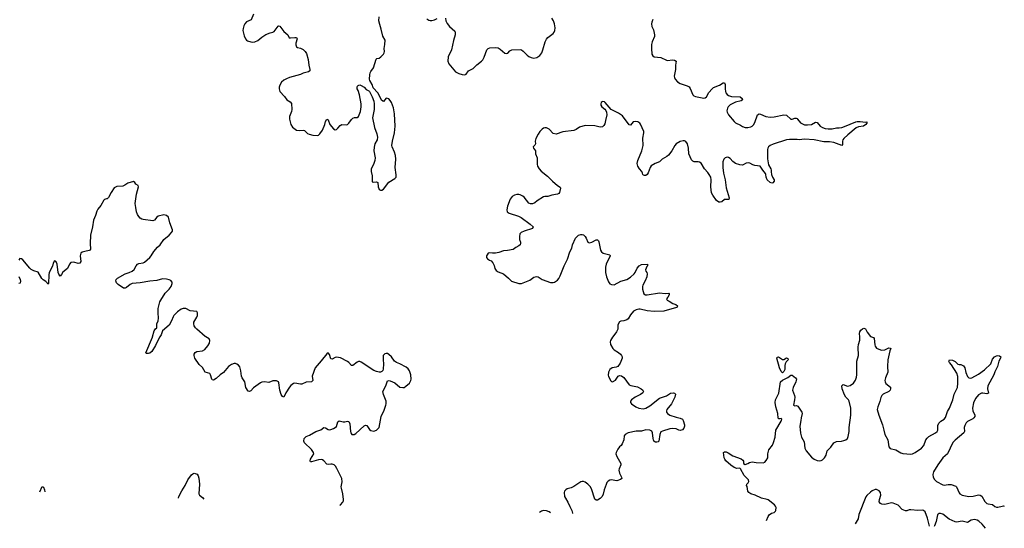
# Model space of a CAD drawing. Header units: inches. Extents: x 1694897 to 1849880, y 907231 to 1017944.
# Tile 90 of 171: x 1828744 to 1843002, y 907231 to 914588. Entities that reach past the tile are written whole.
import ezdxf

# ---------------------------------------------------------------- set-up
doc = ezdxf.new("R2010")
doc.units = ezdxf.units.IN
doc.header["$MEASUREMENT"] = 0
for name, color, linetype in [('B8920', 7, 'Continuous'), ('B8921', 7, 'Continuous'), ('B8930', 7, 'Continuous'), ('B8931', 7, 'Continuous'), ('B8940', 7, 'Continuous'), ('B8941', 7, 'Continuous')]:
    doc.layers.add(name, color=color, linetype=linetype)

msp = doc.modelspace()

# ---------------------------------------------------------------- linework, layer by layer
at = {"layer": 'B8920', "color": 6, "elevation": 700}
msp.add_lwpolyline([(1829037, 907761), (1829070, 907838), (1829090, 907824), (1829103, 907790), (1829108, 907757)], dxfattribs=at)
at = {"layer": 'B8921', "color": 6, "elevation": 700}
for points in [[(1830000, 911995), (1829974, 911986), (1829963, 911977), (1829918, 911902), (1829875, 911845), (1829861, 911819), (1829842, 911758), (1829812, 911690), (1829798, 911590), (1829769, 911471), (1829764, 911350), (1829770, 911269), (1829764, 911256), (1829752, 911248), (1829685, 911235), (1829650, 911223), (1829629, 911211), (1829620, 911170), (1829627, 911090), (1829616, 911064), (1829590, 911061), (1829530, 911080), (1829486, 911074), (1829464, 911050), (1829437, 910990), (1829366, 910934), (1829350, 910902), (1829330, 910877), (1829310, 910906), (1829303, 910930), (1829285, 911050), (1829270, 911086), (1829250, 911101), (1829230, 911064), (1829218, 911022), (1829170, 910930), (1829164, 910896), (1829159, 910770), (1829150, 910761), (1829140, 910780), (1829120, 910800), (1829084, 910824), (1829063, 910843), (1829010, 910936), (1828950, 910957), (1828910, 910977), (1828890, 910994), (1828790, 911116), (1828770, 911130), (1828747, 911133), (1828733, 911110)], [(1828733, 910873), (1828750, 910830), (1828755, 910805), (1828750, 910779), (1828730, 910773)]]:
    msp.add_lwpolyline(points, dxfattribs=at)
at = {"layer": 'B8930', "color": 6, "elevation": 700}
for points in [[(1830775, 910000), (1830740, 909940), (1830710, 909873), (1830655, 909790), (1830630, 909766), (1830610, 909760), (1830580, 909760), (1830570, 909770), (1830665, 909995), (1830667, 910000)], [(1833380, 907563), (1833391, 907570), (1833423, 907610), (1833432, 907630), (1833434, 907650), (1833424, 907730), (1833402, 907810), (1833400, 907830), (1833415, 907905), (1833407, 907950), (1833337, 908097), (1833318, 908130), (1833296, 908150), (1833270, 908159), (1833250, 908160), (1833210, 908152), (1833190, 908158), (1833150, 908209), (1833130, 908221), (1833110, 908226), (1833070, 908221), (1832971, 908191), (1832954, 908194), (1832948, 908208), (1832954, 908230), (1833001, 908310), (1832999, 908330), (1832970, 908370), (1832869, 908469), (1832860, 908490), (1832865, 908530), (1832890, 908557), (1832941, 908579), (1833030, 908631), (1833104, 908656), (1833150, 908687), (1833170, 908684), (1833210, 908661), (1833230, 908657), (1833250, 908660), (1833290, 908676), (1833314, 908690), (1833330, 908706), (1833351, 908769), (1833370, 908786), (1833430, 908772), (1833450, 908772), (1833490, 908783), (1833510, 908776), (1833524, 908744), (1833534, 908630), (1833539, 908610), (1833552, 908590), (1833570, 908586), (1833588, 908590), (1833610, 908604), (1833730, 908714), (1833750, 908724), (1833770, 908718), (1833810, 908662), (1833830, 908645), (1833870, 908637), (1833909, 908650), (1833931, 908669), (1833947, 908690), (1833978, 908850), (1834022, 908938), (1834048, 909010), (1834052, 909032), (1834050, 909070), (1834010, 909169), (1834002, 909210), (1834047, 909290), (1834070, 909362), (1834089, 909371), (1834110, 909365), (1834175, 909335), (1834250, 909275), (1834290, 909266), (1834311, 909269), (1834335, 909285), (1834388, 909332), (1834408, 909370), (1834411, 909390), (1834406, 909450), (1834387, 909510), (1834370, 909536), (1834341, 909561), (1834250, 909610), (1834199, 909630), (1834170, 909650), (1834130, 909710), (1834090, 909747), (1834070, 909758), (1834050, 909761), (1834030, 909754), (1834009, 909731), (1834005, 909670), (1834013, 909610), (1834009, 909531), (1834004, 909516), (1833990, 909499), (1833970, 909492), (1833950, 909491), (1833910, 909498), (1833870, 909514), (1833690, 909636), (1833670, 909642), (1833650, 909642), (1833630, 909635), (1833570, 909588), (1833550, 909588), (1833511, 909630), (1833490, 909645), (1833390, 909695), (1833330, 909705), (1833310, 909703), (1833270, 909678), (1833250, 909683), (1833230, 909745), (1833210, 909769), (1833190, 909755), (1833110, 909652), (1833050, 909587), (1833024, 909550), (1832980, 909430), (1832989, 909370), (1832981, 909359), (1832969, 909351), (1832890, 909344), (1832830, 909316), (1832810, 909314), (1832730, 909330), (1832710, 909326), (1832670, 909298), (1832650, 909273), (1832597, 909190), (1832570, 909130), (1832550, 909140), (1832529, 909169), (1832513, 909230), (1832496, 909336), (1832489, 909350), (1832463, 909363), (1832410, 909363), (1832350, 909341), (1832290, 909352), (1832250, 909343), (1832230, 909333), (1832130, 909261), (1832090, 909222), (1832070, 909210), (1832050, 909216), (1832017, 909270), (1832002, 909350), (1831967, 909407), (1831958, 909430), (1831947, 909510), (1831930, 909567), (1831910, 909590), (1831890, 909604), (1831870, 909614), (1831850, 909616), (1831810, 909602), (1831767, 909570), (1831694, 909486), (1831647, 909453), (1831590, 909396), (1831550, 909376), (1831530, 909381), (1831526, 909386), (1831508, 909450), (1831498, 909470), (1831430, 909492), (1831390, 909556), (1831342, 909602), (1831280, 909690), (1831270, 909729), (1831272, 909750), (1831286, 909774), (1831310, 909787), (1831390, 909799), (1831423, 909817), (1831466, 909870), (1831492, 909910), (1831497, 909950), (1831488, 909970), (1831439, 910000)], [(1837331, 910000), (1837326, 909994), (1837299, 909950), (1837293, 909927), (1837301, 909890), (1837334, 909830), (1837350, 909814), (1837415, 909775), (1837446, 909750), (1837460, 909730), (1837468, 909710), (1837468, 909690), (1837439, 909621), (1837407, 909573), (1837379, 909561), (1837321, 909550), (1837290, 909527), (1837270, 909490), (1837266, 909446), (1837268, 909428), (1837302, 909362), (1837313, 909353), (1837330, 909352), (1837370, 909372), (1837410, 909432), (1837430, 909442), (1837457, 909437), (1837491, 909411), (1837570, 909307), (1837595, 909295), (1837690, 909277), (1837745, 909250), (1837768, 909230), (1837777, 909210), (1837766, 909190), (1837732, 909168), (1837654, 909130), (1837603, 909090), (1837589, 909070), (1837590, 909050), (1837605, 909030), (1837667, 908987), (1837710, 908968), (1837770, 908961), (1837811, 908970), (1837870, 909002), (1838010, 909113), (1838110, 909146), (1838170, 909185), (1838210, 909192), (1838227, 909187), (1838241, 909170), (1838233, 909130), (1838183, 909030), (1838116, 908950), (1838109, 908930), (1838112, 908910), (1838123, 908890), (1838156, 908870), (1838250, 908838), (1838310, 908826), (1838340, 908810), (1838352, 908792), (1838370, 908730), (1838370, 908710), (1838362, 908678), (1838344, 908656), (1838310, 908645), (1838289, 908649), (1838249, 908670), (1838190, 908676), (1838157, 908670), (1838050, 908638), (1838030, 908625), (1838012, 908590), (1838001, 908490), (1837990, 908481), (1837970, 908475), (1837950, 908477), (1837928, 908490), (1837916, 908530), (1837909, 908610), (1837896, 908636), (1837870, 908650), (1837810, 908654), (1837750, 908637), (1837670, 908635), (1837555, 908610), (1837510, 908590), (1837499, 908570), (1837491, 908510), (1837468, 908452), (1837453, 908430), (1837430, 908410), (1837404, 908376), (1837381, 908330), (1837378, 908310), (1837390, 908270), (1837447, 908170), (1837448, 908150), (1837423, 908090), (1837420, 908070), (1837429, 908030), (1837460, 907970), (1837462, 907950), (1837442, 907938), (1837390, 907920), (1837310, 907932), (1837290, 907928), (1837265, 907915), (1837246, 907894), (1837234, 907866), (1837208, 907790), (1837194, 907726), (1837178, 907690), (1837150, 907660), (1837110, 907638), (1837090, 907640), (1837072, 907652), (1837065, 907665), (1837029, 907790), (1837011, 907831), (1836970, 907871), (1836930, 907898), (1836910, 907906), (1836890, 907908), (1836870, 907903), (1836770, 907835), (1836730, 907817), (1836670, 907800), (1836650, 907790), (1836635, 907770), (1836629, 907750), (1836635, 907690), (1836646, 907666), (1836683, 907610), (1836708, 907548), (1836738, 907490), (1836749, 907450), (1836747, 907443)], [(1839557, 907344), (1839580, 907400), (1839596, 907424), (1839630, 907448), (1839670, 907459), (1839690, 907478), (1839695, 907490), (1839696, 907530), (1839689, 907550), (1839673, 907570), (1839583, 907643), (1839568, 907650), (1839487, 907667), (1839392, 907712), (1839333, 907730), (1839301, 907750), (1839286, 907770), (1839276, 907836), (1839269, 907850), (1839275, 907870), (1839295, 907890), (1839304, 907910), (1839296, 907930), (1839235, 907995), (1839184, 908090), (1839170, 908099), (1839130, 908097), (1839090, 908111), (1839044, 908144), (1838969, 908209), (1838953, 908230), (1838945, 908250), (1838937, 908330), (1838950, 908338), (1838976, 908336), (1839003, 908323), (1839070, 908278), (1839190, 908236), (1839216, 908216), (1839223, 908203), (1839227, 908167), (1839250, 908153), (1839290, 908169), (1839310, 908182), (1839350, 908191), (1839410, 908182), (1839510, 908180), (1839533, 908190), (1839555, 908210), (1839578, 908250), (1839578, 908310), (1839592, 908368), (1839645, 908435), (1839660, 908470), (1839682, 908550), (1839693, 908650), (1839770, 908780), (1839780, 908810), (1839777, 908817), (1839770, 908820), (1839750, 908814), (1839735, 908815), (1839726, 908826), (1839720, 908890), (1839695, 908990), (1839686, 909050), (1839690, 909090), (1839735, 909185), (1839762, 909350), (1839790, 909376), (1839866, 909414), (1839910, 909444), (1839930, 909444), (1839979, 909410), (1839992, 909390), (1839984, 909350), (1839943, 909270), (1839933, 909230), (1839964, 909150), (1839967, 909130), (1839966, 909090), (1839951, 909011), (1839970, 909004), (1839990, 909006), (1840000, 909002)], [(1831042, 907669), (1831050, 907691), (1831090, 907771), (1831141, 907850), (1831180, 907930), (1831230, 908004), (1831250, 908021), (1831270, 908027), (1831301, 908021), (1831315, 908015), (1831330, 907991), (1831338, 907958), (1831347, 907870), (1831338, 907730), (1831349, 907710), (1831390, 907679), (1831408, 907652)], [(1836430, 907455), (1836410, 907469), (1836370, 907484), (1836330, 907487), (1836302, 907478), (1836270, 907461), (1836269, 907460)]]:
    msp.add_lwpolyline(points, dxfattribs=at)
msp.add_lwpolyline([(1839790, 909673), (1839810, 909675), (1839850, 909695), (1839866, 909686), (1839870, 909670), (1839841, 909639), (1839829, 909611), (1839824, 909584), (1839825, 909530), (1839810, 909497), (1839790, 909478), (1839770, 909497), (1839748, 909550), (1839708, 909690), (1839713, 909707), (1839731, 909710)], close=True, dxfattribs=at)
at = {"layer": 'B8931', "color": 6, "elevation": 700}
for points in [[(1832128, 914670), (1832095, 914585), (1832030, 914555), (1832006, 914530), (1831990, 914500), (1831978, 914462), (1831974, 914430), (1831993, 914353), (1832012, 914312), (1832030, 914290), (1832042, 914282), (1832090, 914266), (1832110, 914264), (1832150, 914269), (1832190, 914288), (1832250, 914335), (1832310, 914372), (1832370, 914399), (1832410, 914406), (1832430, 914416), (1832485, 914495), (1832490, 914498), (1832510, 914494), (1832570, 914417), (1832625, 914370), (1832648, 914328), (1832665, 914325), (1832730, 914332), (1832753, 914330), (1832762, 914310), (1832744, 914250), (1832743, 914223), (1832750, 914197), (1832765, 914185), (1832810, 914176), (1832850, 914156), (1832876, 914130), (1832897, 914097), (1832923, 914010), (1832930, 913930), (1832947, 913870), (1832943, 913850), (1832924, 913836), (1832847, 913813), (1832810, 913795), (1832651, 913750), (1832607, 913733), (1832570, 913711), (1832537, 913683), (1832510, 913639), (1832502, 913610), (1832500, 913590), (1832510, 913550), (1832577, 913477), (1832610, 913430), (1832661, 913401), (1832678, 913378), (1832684, 913290), (1832679, 913261), (1832652, 913190), (1832650, 913150), (1832658, 913110), (1832670, 913070), (1832692, 913032), (1832750, 912990), (1832790, 912984), (1832850, 912992), (1832870, 912984), (1832910, 912943), (1832937, 912930), (1832990, 912917), (1833050, 912912), (1833070, 912919), (1833090, 912936), (1833127, 912990), (1833160, 913070), (1833170, 913115), (1833190, 913150), (1833210, 913139), (1833235, 913070), (1833290, 913008), (1833310, 912995), (1833330, 913000), (1833350, 913017), (1833382, 913058), (1833407, 913073), (1833470, 913069), (1833490, 913074), (1833512, 913090), (1833550, 913145), (1833570, 913165), (1833590, 913173), (1833630, 913175), (1833650, 913190), (1833678, 913262), (1833690, 913330), (1833688, 913370), (1833662, 913502), (1833644, 913564), (1833632, 913590), (1833630, 913610), (1833635, 913625), (1833644, 913636), (1833657, 913643), (1833670, 913644), (1833690, 913636), (1833730, 913610), (1833759, 913579), (1833799, 913559), (1833808, 913548), (1833850, 913470), (1833871, 913411), (1833877, 913370), (1833876, 913290), (1833854, 913170), (1833883, 913030), (1833916, 912936), (1833924, 912890), (1833919, 912850), (1833888, 912790), (1833876, 912744), (1833873, 912690), (1833889, 912590), (1833888, 912550), (1833867, 912493), (1833832, 912430), (1833834, 912390), (1833846, 912330), (1833848, 912250), (1833850, 912245), (1833870, 912237), (1833910, 912245), (1833930, 912231), (1833935, 912170), (1833944, 912144), (1833950, 912134), (1833970, 912121), (1833990, 912124), (1834010, 912137), (1834090, 912240), (1834177, 912290), (1834193, 912310), (1834197, 912343), (1834179, 912450), (1834189, 912570), (1834184, 912624), (1834172, 912670), (1834137, 912750), (1834135, 912770), (1834142, 912830), (1834170, 912950), (1834181, 913050), (1834173, 913227), (1834155, 913315), (1834128, 913390), (1834110, 913420), (1834090, 913441), (1834070, 913450), (1834050, 913452), (1834010, 913404), (1833990, 913418), (1833930, 913529), (1833861, 913601), (1833848, 913650), (1833812, 913710), (1833808, 913730), (1833812, 913790), (1833820, 913820), (1833830, 913841), (1833865, 913890), (1833905, 914015), (1833913, 914027), (1833950, 914033), (1833975, 914050), (1834010, 914090), (1834021, 914110), (1834025, 914130), (1834023, 914170), (1834033, 914227), (1834036, 914290), (1834001, 914350), (1833980, 914450), (1833957, 914517), (1833946, 914570), (1833950, 914630)], [(1834639, 914599), (1834670, 914581), (1834690, 914575), (1834710, 914575), (1834750, 914587), (1834790, 914607)], [(1834908, 914610), (1834916, 914570), (1834935, 914535), (1834970, 914490), (1835043, 914423), (1835050, 914410), (1835050, 914370), (1835026, 914286), (1834997, 914150), (1834950, 914050), (1834943, 913990), (1834956, 913950), (1835055, 913835), (1835103, 913810), (1835150, 913793), (1835190, 913790), (1835210, 913801), (1835245, 913850), (1835310, 913883), (1835365, 913935), (1835430, 913987), (1835450, 914009), (1835470, 914046), (1835509, 914151), (1835528, 914172), (1835550, 914183), (1835627, 914187), (1835670, 914179), (1835701, 914161), (1835770, 914104), (1835790, 914098), (1835810, 914105), (1835842, 914138), (1835870, 914150), (1835990, 914158), (1836010, 914152), (1836035, 914135), (1836090, 914076), (1836117, 914057), (1836150, 914043), (1836190, 914033), (1836230, 914040), (1836274, 914070), (1836304, 914110), (1836320, 914150), (1836351, 914269), (1836370, 914304), (1836390, 914330), (1836470, 914390), (1836485, 914410), (1836493, 914430), (1836497, 914470), (1836488, 914530), (1836473, 914573), (1836450, 914610)], [(1837914, 914590), (1837896, 914550), (1837892, 914528), (1837896, 914490), (1837921, 914441), (1837938, 914370), (1837935, 914345), (1837904, 914270), (1837895, 914230), (1837892, 914170), (1837898, 914090), (1837910, 914065), (1837932, 914052), (1838030, 914043), (1838110, 914003), (1838130, 914000), (1838190, 914007), (1838225, 914005), (1838248, 913990), (1838239, 913930), (1838239, 913870), (1838223, 913770), (1838225, 913750), (1838234, 913730), (1838270, 913690), (1838310, 913664), (1838410, 913630), (1838436, 913616), (1838454, 913594), (1838490, 913501), (1838505, 913485), (1838530, 913475), (1838650, 913455), (1838670, 913459), (1838690, 913474), (1838725, 913535), (1838770, 913589), (1838790, 913605), (1838877, 913643), (1838930, 913673), (1838950, 913673), (1838962, 913650), (1838959, 913590), (1838964, 913550), (1838970, 913530), (1838990, 913504), (1839010, 913490), (1839050, 913478), (1839175, 913470), (1839204, 913450), (1839213, 913430), (1839190, 913412), (1839107, 913393), (1839030, 913355), (1839005, 913330), (1838992, 913310), (1838984, 913270), (1838988, 913250), (1839008, 913210), (1839090, 913115), (1839110, 913098), (1839184, 913064), (1839210, 913045), (1839250, 913028), (1839288, 913028), (1839330, 913037), (1839350, 913048), (1839370, 913068), (1839390, 913099), (1839428, 913210), (1839450, 913225), (1839470, 913222), (1839550, 913190), (1839610, 913177), (1839670, 913181), (1839810, 913210), (1839847, 913207), (1839910, 913150), (1839930, 913147), (1839970, 913165), (1839990, 913166), (1840000, 913157)], [(1840000, 912853), (1839890, 912856), (1839850, 912851), (1839653, 912787), (1839611, 912769), (1839588, 912750), (1839576, 912730), (1839571, 912710), (1839575, 912575), (1839586, 912490), (1839622, 912430), (1839628, 912410), (1839627, 912387), (1839632, 912350), (1839646, 912310), (1839668, 912270), (1839667, 912250), (1839650, 912230), (1839636, 912224), (1839610, 912231), (1839567, 912270), (1839551, 912310), (1839548, 912348), (1839542, 912362), (1839503, 912410), (1839468, 912468), (1839390, 912479), (1839358, 912490), (1839315, 912515), (1839298, 912518), (1839265, 912515), (1839210, 912486), (1839170, 912487), (1839107, 912510), (1839070, 912539), (1839030, 912580), (1839010, 912593), (1838990, 912598), (1838959, 912590), (1838938, 912570), (1838926, 912530), (1838927, 912450), (1838934, 912370), (1838958, 912270), (1838974, 912154), (1839019, 912010), (1839011, 911989), (1838950, 911985), (1838910, 911955), (1838887, 911947), (1838870, 911950), (1838835, 911975), (1838781, 912050), (1838764, 912084), (1838752, 912170), (1838758, 912270), (1838750, 912308), (1838730, 912351), (1838710, 912378), (1838658, 912430), (1838610, 912512), (1838590, 912525), (1838570, 912530), (1838510, 912531), (1838490, 912541), (1838470, 912563), (1838433, 912650), (1838428, 912730), (1838413, 912790), (1838390, 912828), (1838370, 912838), (1838350, 912838), (1838310, 912826), (1838248, 912790), (1838230, 912770), (1838187, 912690), (1838140, 912630), (1838115, 912610), (1838047, 912573), (1838010, 912530), (1837945, 912510), (1837890, 912475), (1837874, 912450), (1837845, 912375), (1837830, 912350), (1837810, 912336), (1837790, 912332), (1837778, 912338), (1837769, 912349), (1837764, 912370), (1837752, 912392), (1837721, 912430), (1837697, 912470), (1837687, 912507), (1837694, 912550), (1837752, 912690), (1837773, 912770), (1837767, 912873), (1837783, 912950), (1837780, 912970), (1837735, 913075), (1837725, 913090), (1837697, 913110), (1837656, 913116), (1837627, 913110), (1837590, 913061), (1837570, 913066), (1837475, 913195), (1837414, 913234), (1837308, 913288), (1837224, 913390), (1837210, 913399), (1837190, 913403), (1837180, 913400), (1837165, 913390), (1837158, 913370), (1837161, 913350), (1837175, 913330), (1837215, 913295), (1837233, 913273), (1837242, 913250), (1837248, 913210), (1837225, 913130), (1837218, 913082), (1837204, 913056), (1837181, 913039), (1837150, 913032), (1837070, 913053), (1836930, 913057), (1836850, 913033), (1836802, 912998), (1836770, 912983), (1836610, 912967), (1836510, 912934), (1836470, 912944), (1836410, 913003), (1836370, 913025), (1836350, 913025), (1836330, 913019), (1836310, 913006), (1836278, 912970), (1836250, 912930), (1836218, 912870), (1836209, 912830), (1836213, 912790), (1836205, 912775), (1836181, 912750), (1836182, 912730), (1836212, 912690), (1836214, 912650), (1836235, 912590), (1836238, 912498), (1836243, 912470), (1836266, 912430), (1836296, 912396), (1836387, 912327), (1836461, 912250), (1836530, 912190), (1836568, 912168), (1836575, 912150), (1836561, 912090), (1836550, 912072), (1836530, 912062), (1836448, 912052), (1836390, 912033), (1836350, 912031), (1836330, 912024), (1836236, 911970), (1836203, 911937), (1836170, 911923), (1836143, 911923), (1836115, 911935), (1836050, 912020), (1836030, 912037), (1835990, 912057), (1835970, 912060), (1835942, 912058), (1835910, 912048), (1835873, 912030), (1835848, 911992), (1835809, 911890), (1835797, 911837), (1835805, 911810), (1835830, 911788), (1835968, 911748), (1836005, 911725), (1836135, 911630), (1836179, 911590), (1836171, 911570), (1836050, 911531), (1836005, 911510), (1835988, 911490), (1835981, 911450), (1835981, 911410), (1835996, 911370), (1835997, 911350), (1835989, 911331), (1835970, 911315), (1835927, 911293), (1835890, 911263), (1835808, 911248), (1835750, 911244), (1835680, 911220), (1835632, 911212), (1835590, 911209), (1835550, 911216), (1835530, 911209), (1835511, 911189), (1835505, 911170), (1835505, 911150), (1835518, 911130), (1835548, 911108), (1835570, 911099), (1835593, 911073), (1835614, 911034), (1835626, 910990), (1835642, 910962), (1835670, 910940), (1835751, 910910), (1835821, 910850), (1835865, 910805), (1835972, 910772), (1836010, 910774), (1836130, 910821), (1836190, 910863), (1836210, 910871), (1836230, 910872), (1836250, 910868), (1836310, 910832), (1836430, 910785), (1836470, 910788), (1836490, 910793), (1836530, 910819), (1836550, 910843), (1836570, 910882), (1836627, 911030), (1836676, 911124), (1836710, 911228), (1836738, 911282), (1836751, 911330), (1836790, 911426), (1836810, 911449), (1836838, 911470), (1836870, 911481), (1836890, 911481), (1836910, 911475), (1836934, 911454), (1836948, 911430), (1836970, 911371), (1836990, 911361), (1837030, 911369), (1837090, 911405), (1837110, 911405), (1837124, 911390), (1837130, 911375), (1837154, 911254), (1837167, 911230), (1837191, 911210), (1837289, 911189), (1837294, 911170), (1837235, 911050), (1837227, 911010), (1837227, 910970), (1837229, 910930), (1837241, 910870), (1837270, 910795), (1837290, 910768), (1837316, 910756), (1837350, 910752), (1837450, 910805), (1837534, 910830), (1837590, 910865), (1837643, 910910), (1837658, 910930), (1837686, 910994), (1837712, 911028), (1837750, 911045), (1837834, 911050), (1837833, 911030), (1837824, 911016), (1837808, 910970), (1837811, 910951), (1837825, 910930), (1837831, 910910), (1837827, 910870), (1837801, 910810), (1837769, 910750), (1837763, 910730), (1837764, 910690), (1837784, 910624), (1837805, 910610), (1837830, 910607), (1838010, 910638), (1838093, 910627), (1838142, 910630), (1838147, 910627), (1838148, 910610), (1838130, 910573), (1838111, 910550), (1838118, 910530), (1838150, 910518), (1838203, 910483), (1838247, 910467), (1838268, 910450), (1838264, 910430), (1838254, 910426), (1838070, 910373), (1837930, 910368), (1837830, 910379), (1837730, 910403), (1837710, 910403), (1837672, 910390), (1837633, 910370), (1837590, 910321), (1837557, 910263), (1837535, 910245), (1837491, 910231), (1837450, 910227), (1837430, 910216), (1837407, 910173), (1837403, 910110), (1837387, 910073), (1837331, 910000)], [(1830667, 910000), (1830690, 910088), (1830710, 910118), (1830730, 910130), (1830731, 910190), (1830747, 910230), (1830754, 910270), (1830747, 910350), (1830748, 910410), (1830775, 910505), (1830787, 910533), (1830850, 910632), (1830907, 910690), (1830935, 910730), (1830951, 910770), (1830950, 910790), (1830934, 910814), (1830910, 910827), (1830870, 910836), (1830810, 910838), (1830730, 910814), (1830626, 910806), (1830490, 910783), (1830370, 910771), (1830342, 910758), (1830290, 910715), (1830270, 910704), (1830247, 910707), (1830170, 910758), (1830144, 910784), (1830134, 910810), (1830139, 910830), (1830158, 910850), (1830270, 910912), (1830330, 910930), (1830371, 910950), (1830403, 910977), (1830431, 911029), (1830450, 911050), (1830470, 911061), (1830530, 911071), (1830550, 911081), (1830630, 911150), (1830646, 911170), (1830685, 911235), (1830741, 911299), (1830777, 911330), (1830830, 911410), (1830907, 911473), (1830944, 911510), (1830957, 911530), (1830958, 911550), (1830919, 911650), (1830897, 911730), (1830870, 911758), (1830830, 911767), (1830750, 911746), (1830730, 911732), (1830694, 911686), (1830670, 911678), (1830530, 911698), (1830510, 911705), (1830490, 911719), (1830470, 911739), (1830451, 911770), (1830437, 911810), (1830424, 911870), (1830418, 911930), (1830434, 912066), (1830463, 912170), (1830457, 912190), (1830425, 912210), (1830410, 912233), (1830390, 912249), (1830310, 912223), (1830266, 912194), (1830238, 912182), (1830150, 912174), (1830130, 912168), (1830110, 912154), (1830068, 912090), (1830030, 912014), (1830010, 911999), (1830000, 911995)], [(1831439, 910000), (1831430, 910006), (1831310, 910110), (1831290, 910130), (1831270, 910160), (1831264, 910190), (1831267, 910213), (1831310, 910286), (1831317, 910310), (1831320, 910350), (1831310, 910365), (1831210, 910375), (1831150, 910409), (1831130, 910412), (1831109, 910411), (1831081, 910399), (1831030, 910362), (1830978, 910310), (1830965, 910290), (1830944, 910230), (1830908, 910170), (1830813, 910087), (1830792, 910030), (1830775, 910000)]]:
    msp.add_lwpolyline(points, dxfattribs=at)
at = {"layer": 'B8940', "color": 6, "elevation": 700}
for points in [[(1840000, 909002), (1840010, 908997), (1840070, 908910), (1840075, 908890), (1840060, 908830), (1840057, 908790), (1840041, 908710), (1840052, 908608), (1840064, 908550), (1840102, 908482), (1840115, 908390), (1840123, 908370), (1840134, 908350), (1840210, 908262), (1840250, 908230), (1840290, 908210), (1840326, 908206), (1840350, 908210), (1840370, 908221), (1840398, 908250), (1840420, 908290), (1840439, 908350), (1840490, 908405), (1840533, 908467), (1840570, 908485), (1840646, 908494), (1840677, 908503), (1840707, 908513), (1840729, 908530), (1840741, 908559), (1840756, 908630), (1840757, 908690), (1840778, 908870), (1840778, 908970), (1840755, 909070), (1840744, 909090), (1840709, 909129), (1840690, 909162), (1840653, 909250), (1840650, 909290), (1840658, 909302), (1840670, 909309), (1840730, 909287), (1840770, 909296), (1840820, 909330), (1840847, 909373), (1840862, 909418), (1840867, 909450), (1840865, 909650), (1840891, 909730), (1840884, 909850), (1840890, 909890), (1840909, 909951), (1840911, 909990), (1840910, 910000)], [(1841079, 910000), (1841109, 909989), (1841118, 909978), (1841125, 909885), (1841130, 909867), (1841150, 909839), (1841210, 909811), (1841230, 909808), (1841270, 909815), (1841330, 909840), (1841350, 909839), (1841357, 909830), (1841344, 909796), (1841316, 909670), (1841310, 909570), (1841316, 909490), (1841281, 909410), (1841274, 909370), (1841277, 909350), (1841288, 909328), (1841352, 909272), (1841356, 909250), (1841348, 909230), (1841330, 909210), (1841250, 909173), (1841228, 909152), (1841215, 909125), (1841197, 909063), (1841168, 908990), (1841163, 908950), (1841186, 908866), (1841236, 908730), (1841259, 908650), (1841270, 908590), (1841315, 908510), (1841328, 908410), (1841350, 908387), (1841430, 908366), (1841504, 908324), (1841530, 908315), (1841650, 908304), (1841670, 908306), (1841710, 908328), (1841801, 908390), (1841837, 908430), (1841865, 908510), (1841884, 908536), (1841910, 908558), (1842006, 908610), (1842031, 908630), (1842040, 908650), (1842041, 908719), (1842053, 908750), (1842081, 908779), (1842130, 908811), (1842150, 908834), (1842178, 908922), (1842206, 908970), (1842257, 909090), (1842275, 909170), (1842322, 909270), (1842330, 909330), (1842327, 909427), (1842315, 909475), (1842237, 909597), (1842206, 909630), (1842197, 909650), (1842210, 909666), (1842250, 909662), (1842290, 909643), (1842330, 909606), (1842350, 909600), (1842370, 909601), (1842410, 909580), (1842430, 909550), (1842447, 909487), (1842469, 909429), (1842490, 909407), (1842510, 909404), (1842530, 909408), (1842630, 909460), (1842717, 909523), (1842807, 909610), (1842830, 909677), (1842858, 909710), (1842890, 909727), (1842910, 909730), (1842930, 909726), (1842950, 909710), (1842948, 909690), (1842924, 909650), (1842903, 909570), (1842866, 909494), (1842850, 909450), (1842763, 909290), (1842759, 909250), (1842773, 909187), (1842750, 909177), (1842690, 909188), (1842670, 909184), (1842630, 909160), (1842586, 909110), (1842554, 909046), (1842540, 908970), (1842547, 908930), (1842574, 908870), (1842573, 908847), (1842562, 908830), (1842544, 908816), (1842470, 908777), (1842450, 908756), (1842430, 908720), (1842421, 908690), (1842425, 908630), (1842417, 908610), (1842292, 908508), (1842258, 908470), (1842177, 908310), (1842113, 908250), (1842039, 908150), (1841978, 908050), (1841967, 908010), (1841970, 907970), (1841990, 907938), (1842019, 907910), (1842110, 907859), (1842130, 907855), (1842190, 907863), (1842230, 907863), (1842299, 907839), (1842310, 907830), (1842350, 907742), (1842359, 907730), (1842390, 907712), (1842490, 907691), (1842550, 907694), (1842630, 907713), (1842650, 907710), (1842675, 907695), (1842719, 907619), (1842749, 907590), (1842770, 907583), (1842830, 907575), (1842867, 907547), (1842890, 907537), (1842910, 907535), (1842970, 907552), (1842990, 907554), (1843002, 907550)], [(1841918, 907260), (1841890, 907378), (1841854, 907470), (1841833, 907490), (1841810, 907493), (1841750, 907487), (1841650, 907500), (1841624, 907496), (1841590, 907483), (1841570, 907482), (1841524, 907504), (1841467, 907567), (1841390, 907597), (1841370, 907601), (1841270, 907574), (1841230, 907578), (1841209, 907589), (1841192, 907612), (1841193, 907650), (1841216, 907710), (1841210, 907747), (1841190, 907773), (1841151, 907791), (1841130, 907791), (1841090, 907775), (1841064, 907756), (1841010, 907705), (1840995, 907685), (1840895, 907430), (1840884, 907370), (1840843, 907298)], [(1842728, 907231), (1842681, 907290), (1842633, 907333), (1842610, 907347), (1842570, 907358), (1842544, 907356), (1842524, 907350), (1842470, 907315), (1842390, 907335), (1842310, 907320), (1842290, 907325), (1842205, 907365), (1842110, 907435), (1842076, 907444), (1842057, 907443), (1842043, 907437), (1842034, 907426), (1842016, 907330), (1841990, 907268), (1841985, 907258)]]:
    msp.add_lwpolyline(points, dxfattribs=at)
at = {"layer": 'B8941', "color": 6, "elevation": 700}
for points in [[(1840000, 913157), (1840009, 913149), (1840050, 913097), (1840110, 913067), (1840150, 913067), (1840210, 913074), (1840270, 913105), (1840290, 913103), (1840337, 913050), (1840367, 913027), (1840410, 913013), (1840450, 913008), (1840510, 913009), (1840570, 913026), (1840610, 913022), (1840650, 913028), (1840690, 913041), (1840850, 913110), (1840870, 913115), (1840916, 913116), (1840994, 913106), (1841010, 913110), (1841010, 913090), (1840996, 913070), (1840964, 913050), (1840890, 913036), (1840857, 913023), (1840736, 912924), (1840679, 912870), (1840665, 912850), (1840659, 912830), (1840657, 912783), (1840651, 912769), (1840531, 912811), (1840470, 912820), (1840390, 912822), (1840250, 912849), (1840110, 912862), (1840032, 912852), (1840000, 912853)], [(1840910, 910000), (1840905, 910050), (1840910, 910072), (1840923, 910097), (1840950, 910118), (1840970, 910125), (1840990, 910116), (1841015, 910070), (1841065, 910005), (1841079, 910000)]]:
    msp.add_lwpolyline(points, dxfattribs=at)

doc.saveas('drawing.dxf')
